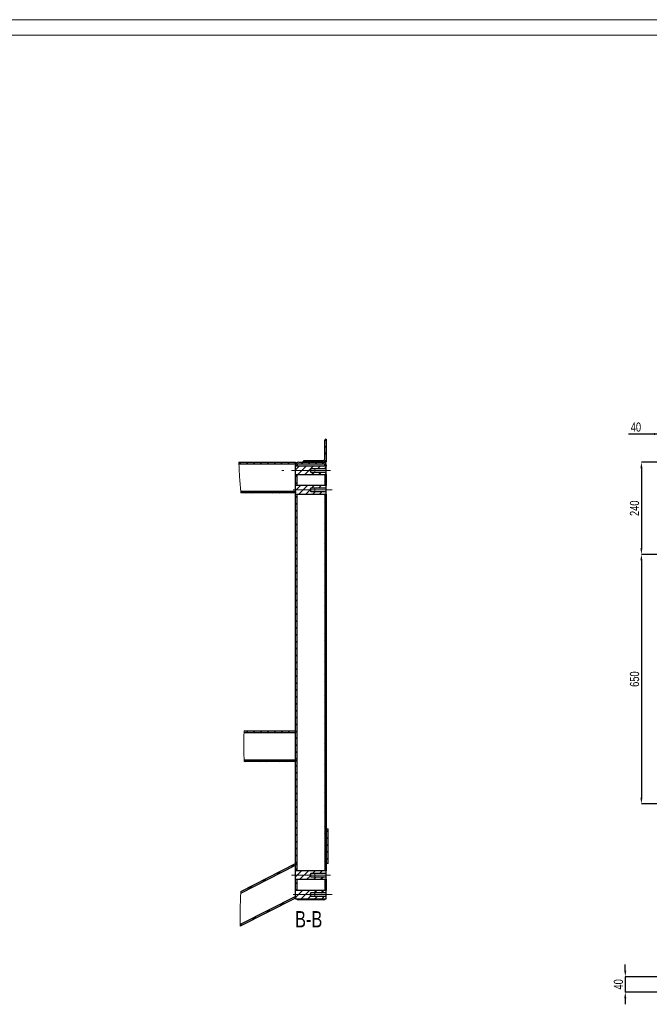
# Model space of a CAD drawing. Header units: millimetres. Extents: x 0 to 841, y 0 to 594.
# Tile 6 of 10: x 248 to 453, y 273 to 594. Entities that reach past the tile are written whole.
import ezdxf

# ---------------------------------------------------------------- set-up
doc = ezdxf.new("R2010")
doc.units = ezdxf.units.MM
doc.header["$PDSIZE"] = -1
doc.linetypes.add('CENTERX2', pattern=[20.32, 12.7, -2.54, 2.54, -2.54])
for name, color, linetype in [('COTES', 1, 'Continuous'), ('NOTES', 6, 'Continuous'), ('TRAIT-FINS', 9, 'Continuous'), ('TRAIT-MIXTES', 3, 'CENTERX2')]:
    doc.layers.add(name, color=color, linetype=linetype)
doc.layers.add('TRAIT-FORT', color=4, linetype='Continuous', lineweight=25)
doc.styles.add('SLDTEXTSTYLE0', font='TXT', dxfattribs={"width": 0.75})
doc.dimstyles.new('SLDDIMSTYLE0', dxfattribs={"dimtxt": 3, "dimasz": 2, "dimexe": 0, "dimexo": 0.0625, "dimgap": 0.75, "dimtad": 1, "dimdec": 0, "dimlfac": 8, "dimrnd": 1e-09, "dimzin": 12, "dimdsep": 46, "dimtxsty": 'SLDTEXTSTYLE0', "dimsah": 1, "dimcen": 0.09, "dimadec": 0, "dimazin": 3, "dimtfac": 1, "dimtdec": 0, "dimtofl": 0, "dimtmove": 0, "dimatfit": 3, "dimfxl": 1, "dimfrac": 2, "dimtolj": 1, "dimtzin": 12, "dimarcsym": 0})
doc.dimstyles.new('SLDDIMSTYLE12', dxfattribs={"dimtxt": 3, "dimasz": 2, "dimexe": 0, "dimexo": 0.0625, "dimgap": 0.75, "dimtad": 1, "dimdec": 0, "dimlfac": 8, "dimrnd": 1e-09, "dimzin": 12, "dimdsep": 46, "dimtxsty": 'SLDTEXTSTYLE0', "dimsah": 1, "dimcen": 0.09, "dimadec": 0, "dimazin": 3, "dimtfac": 1, "dimtdec": 0, "dimtmove": 0, "dimatfit": 0, "dimfxl": 1, "dimfrac": 2, "dimtolj": 1, "dimtzin": 12, "dimarcsym": 0})

# ---------------------------------------------------------------- blocks, each defined once
blk = doc.blocks.new('_D_38')
at = {"layer": 'COTES', "color": 0, "lineweight": -2, "transparency": 16777216}
for p, q in [((444.93, 284.43), (444.93, 286.43)), ((461.22, 282.43), (444.93, 282.43)), ((444.93, 282.43), (444.93, 277.43)), ((457.22, 277.43), (444.93, 277.43)), ((444.93, 275.43), (444.93, 273.43))]:
    blk.add_line(p, q, dxfattribs=at)
at = {"layer": 'COTES', "color": 0, "transparency": 16777216}
for points in [[(444.59, 284.43), (445.26, 284.43), (444.93, 282.43)], [(444.59, 275.43), (445.26, 275.43), (444.93, 277.43)]]:
    blk.add_solid(points, dxfattribs=at)
at = {"layer": 'Defpoints', "color": 0, "transparency": 16777216}
for p in [(461.29, 282.43), (444.93, 277.43), (457.29, 277.43)]:
    blk.add_point(p, dxfattribs=at)
at = {"layer": 'COTES', "color": 0, "transparency": 16777216, "insert": (441.18, 279.93), "char_height": 3, "attachment_point": 2, "rotation": 90, "style": 'SLDTEXTSTYLE0'}
blk.add_mtext('\\A1;40', dxfattribs=at)
blk = doc.blocks.new('_D_40')
at = {"layer": 'COTES', "color": 0, "lineweight": -2, "transparency": 16777216}
for p, q in [((454.29, 459.11), (445.97, 459.11)), ((456.29, 449), (456.29, 459.11)), ((461.29, 449), (461.29, 459.11)), ((463.29, 459.11), (465.29, 459.11))]:
    blk.add_line(p, q, dxfattribs=at)
at = {"layer": 'COTES', "color": 0, "transparency": 16777216}
for points in [[(454.29, 459.44), (454.29, 458.78), (456.29, 459.11)], [(463.29, 459.44), (463.29, 458.78), (461.29, 459.11)]]:
    blk.add_solid(points, dxfattribs=at)
at = {"layer": 'Defpoints', "color": 0, "transparency": 16777216}
for p in [(461.29, 459.11), (456.29, 448.93), (461.29, 448.93)]:
    blk.add_point(p, dxfattribs=at)
at = {"layer": 'COTES', "color": 0, "transparency": 16777216, "insert": (448.4, 462.86), "char_height": 3, "attachment_point": 2, "style": 'SLDTEXTSTYLE0'}
blk.add_mtext('\\A1;40', dxfattribs=at)
blk = doc.blocks.new('_D_43')
at = {"layer": 'COTES', "color": 0, "lineweight": -2, "transparency": 16777216}
for p, q in [((457.22, 449.93), (450.18, 449.93)), ((450.18, 447.93), (450.18, 421.93)), ((458.41, 419.93), (450.18, 419.93))]:
    blk.add_line(p, q, dxfattribs=at)
at = {"layer": 'COTES', "color": 0, "transparency": 16777216}
for points in [[(449.85, 447.93), (450.51, 447.93), (450.18, 449.93)], [(449.85, 421.93), (450.51, 421.93), (450.18, 419.93)]]:
    blk.add_solid(points, dxfattribs=at)
at = {"layer": 'Defpoints', "color": 0, "transparency": 16777216}
for p in [(457.29, 449.93), (450.18, 419.93), (458.47, 419.93)]:
    blk.add_point(p, dxfattribs=at)
at = {"layer": 'COTES', "color": 0, "transparency": 16777216, "insert": (446.43, 434.93), "char_height": 3, "attachment_point": 2, "rotation": 90, "style": 'SLDTEXTSTYLE0'}
blk.add_mtext('\\A1;240', dxfattribs=at)
blk = doc.blocks.new('_D_44')
at = {"layer": 'COTES', "color": 0, "lineweight": -2, "transparency": 16777216}
for p, q in [((458.41, 419.93), (450.18, 419.93)), ((450.18, 417.93), (450.18, 340.68)), ((458.41, 338.68), (450.18, 338.68))]:
    blk.add_line(p, q, dxfattribs=at)
at = {"layer": 'COTES', "color": 0, "transparency": 16777216}
for points in [[(449.85, 417.93), (450.51, 417.93), (450.18, 419.93)], [(449.85, 340.68), (450.51, 340.68), (450.18, 338.68)]]:
    blk.add_solid(points, dxfattribs=at)
at = {"layer": 'Defpoints', "color": 0, "transparency": 16777216}
for p in [(458.47, 419.93), (450.18, 338.68), (458.47, 338.68)]:
    blk.add_point(p, dxfattribs=at)
at = {"layer": 'COTES', "color": 0, "transparency": 16777216, "insert": (446.43, 379.31), "char_height": 3, "attachment_point": 2, "rotation": 90, "style": 'SLDTEXTSTYLE0'}
blk.add_mtext('\\A1;650', dxfattribs=at)
blk = doc.blocks.new('SW_HATCH_0')
at = {"layer": 'TRAIT-FINS', "color": 0}
for p, q in [((-0.5, 127.47), (0, 127.97)), ((-0.5, 125.22), (0, 125.72)), ((-0.5, 122.98), (0, 123.48)), ((-28.2, 119.97), (-27.7, 120.47)), ((-25.96, 119.97), (-25.46, 120.47)), ((-23.71, 119.97), (-23.21, 120.47)), ((-21.47, 119.97), (-20.97, 120.47)), ((-19.22, 119.97), (-18.72, 120.47)), ((-16.98, 119.97), (-16.48, 120.47)), ((-14.73, 119.97), (-14.23, 120.47)), ((-12.49, 119.97), (-11.99, 120.47)), ((-10.24, 119.97), (-10, 120.21)), ((-10, 117.97), (-8.79, 119.18)), ((-9.29, 116.43), (-6.54, 119.18)), ((-8, 119.97), (-7.5, 120.47)), ((-7.5, 120.47), (-7, 120.97)), ((-7.05, 116.43), (-4.3, 119.18)), ((-5.75, 119.97), (-5.25, 120.47)), ((-5.25, 120.47), (-4.75, 120.97)), ((-3.51, 119.97), (-3.01, 120.47)), ((-3.01, 120.47), (-2.51, 120.97)), ((-2.9, 118.34), (-2.05, 119.18)), ((-1.26, 119.97), (-0.78, 120.45)), ((-0.76, 120.47), (0, 121.23)), ((-0.65, 118.34), (0, 118.99)), ((-10, 115.72), (-9.5, 116.22)), ((-4.8, 116.43), (-3.96, 117.27)), ((-2.56, 116.43), (-1.71, 117.27)), ((-0.5, 116.24), (-0.31, 116.43)), ((-0.31, 116.43), (0, 116.74)), ((-10, 113.48), (-9.5, 113.98)), ((-10, 111.23), (-8.4, 112.83)), ((-8.91, 110.08), (-6.16, 112.83)), ((-4.76, 111.99), (-3.91, 112.83)), ((-2.51, 111.99), (-1.67, 112.83)), ((-0.5, 114), (0, 114.5)), ((-0.27, 111.99), (0, 112.25)), ((-26.48, 110.47), (-25.98, 110.97)), ((-24.23, 110.47), (-23.73, 110.97)), ((-21.99, 110.47), (-21.49, 110.97)), ((-19.74, 110.47), (-19.24, 110.97)), ((-17.5, 110.47), (-17, 110.97)), ((-15.25, 110.47), (-14.75, 110.97)), ((-13.01, 110.47), (-12.51, 110.97)), ((-10.76, 110.47), (-10.26, 110.97)), ((-10, 108.99), (-9.5, 109.49)), ((-6.66, 110.08), (-5.31, 111.44)), ((-4.42, 110.08), (-3.57, 110.92)), ((-2.17, 110.08), (-1.33, 110.92)), ((-0.5, 109.51), (0, 110.01)), ((-10, 106.74), (-9.5, 107.24)), ((-0.5, 107.26), (0, 107.76)), ((-10, 104.5), (-9.5, 105)), ((-10, 102.25), (-9.5, 102.75)), ((-0.5, 105.02), (0, 105.52)), ((-0.5, 102.77), (0, 103.27)), ((-10, 100.01), (-9.5, 100.51)), ((-0.5, 100.53), (0, 101.03)), ((-10, 97.76), (-9.5, 98.26)), ((-0.5, 98.28), (0, 98.78)), ((-0.5, 96.04), (0, 96.54)), ((-10, 95.52), (-9.5, 96.02)), ((-10, 93.27), (-9.5, 93.77)), ((-0.5, 93.79), (0, 94.29)), ((-10, 91.03), (-9.5, 91.53)), ((-0.5, 91.55), (0, 92.05)), ((-0.5, 89.3), (0, 89.8)), ((-10, 88.78), (-9.5, 89.28)), ((-10, 86.54), (-9.5, 87.04)), ((-0.5, 87.06), (0, 87.56)), ((-10, 84.29), (-9.5, 84.79)), ((-0.5, 84.81), (0, 85.31)), ((-10, 82.05), (-9.5, 82.55)), ((-10, 79.8), (-9.5, 80.3)), ((-0.5, 82.57), (0, 83.07)), ((-0.5, 80.32), (0, 80.82)), ((-10, 77.56), (-9.5, 78.06)), ((-0.5, 78.08), (0, 78.58)), ((-10, 75.31), (-9.5, 75.81)), ((-0.5, 75.83), (0, 76.33)), ((-0.5, 73.59), (0, 74.09)), ((-10, 73.07), (-9.5, 73.57)), ((-10, 70.82), (-9.5, 71.32)), ((-0.5, 71.34), (0, 71.84)), ((-10, 68.58), (-9.5, 69.08)), ((-0.5, 69.1), (0, 69.6)), ((-0.5, 66.85), (0, 67.35)), ((-10, 66.33), (-9.5, 66.83)), ((-10, 64.09), (-9.5, 64.59)), ((-0.5, 64.61), (0, 65.11)), ((-10, 61.84), (-9.5, 62.34)), ((-0.5, 62.36), (0, 62.86)), ((-10, 59.6), (-9.5, 60.1)), ((-10, 57.35), (-9.5, 57.85)), ((-0.5, 60.12), (0, 60.62)), ((-0.5, 57.87), (0, 58.37)), ((-10, 55.11), (-9.5, 55.61)), ((-0.5, 55.63), (0, 56.13)), ((-10, 52.86), (-9.5, 53.36)), ((-0.5, 53.38), (0, 53.88)), ((-0.5, 51.14), (0, 51.64)), ((-10, 50.62), (-9.5, 51.12)), ((-10, 48.37), (-9.5, 48.87)), ((-0.5, 48.89), (0, 49.39)), ((-10, 46.13), (-9.5, 46.63)), ((-0.5, 46.65), (0, 47.15)), ((-0.5, 44.4), (0, 44.9)), ((-10, 43.88), (-9.5, 44.38)), ((-10, 41.64), (-9.5, 42.14)), ((-0.5, 42.16), (0, 42.66)), ((-10, 39.39), (-9.5, 39.89)), ((-0.5, 39.91), (0, 40.41)), ((-10, 37.15), (-9.5, 37.65)), ((-10, 34.9), (-9.5, 35.4)), ((-0.5, 37.67), (0, 38.17)), ((-0.5, 35.42), (0, 35.92)), ((-25.9, 32.47), (-25.4, 32.97)), ((-23.65, 32.47), (-23.15, 32.97)), ((-21.41, 32.47), (-20.91, 32.97)), ((-19.16, 32.47), (-18.66, 32.97)), ((-16.92, 32.47), (-16.42, 32.97)), ((-14.67, 32.47), (-14.17, 32.97)), ((-12.43, 32.47), (-11.93, 32.97)), ((-10.18, 32.47), (-10, 32.66)), ((-10, 32.66), (-9.5, 33.16)), ((-0.5, 33.18), (0, 33.68)), ((-10, 30.41), (-9.5, 30.91)), ((-0.5, 30.93), (0, 31.43)), ((-0.5, 28.69), (0, 29.19)), ((-10, 28.17), (-9.5, 28.67)), ((-10, 25.92), (-9.5, 26.42)), ((-0.5, 26.44), (0, 26.94)), ((-26.42, 22.97), (-25.92, 23.47)), ((-24.17, 22.97), (-23.67, 23.47)), ((-21.93, 22.97), (-21.43, 23.47)), ((-19.68, 22.97), (-19.18, 23.47)), ((-17.44, 22.97), (-16.94, 23.47)), ((-15.19, 22.97), (-14.69, 23.47)), ((-12.95, 22.97), (-12.45, 23.47)), ((-10.7, 22.97), (-10.2, 23.47)), ((-10, 23.68), (-9.5, 24.18)), ((-0.5, 24.2), (0, 24.7)), ((-0.5, 21.95), (0, 22.45)), ((-10, 21.43), (-9.5, 21.93)), ((-10, 19.19), (-9.5, 19.69)), ((-0.5, 19.71), (0, 20.21)), ((-10, 16.94), (-9.5, 17.44)), ((-0.5, 17.46), (0, 17.96)), ((-10, 14.7), (-9.5, 15.2)), ((-10, 12.45), (-9.5, 12.95)), ((-0.5, 15.22), (0, 15.72)), ((-0.5, 12.97), (0, 13.47)), ((-10, 10.21), (-9.5, 10.71)), ((-0.5, 10.73), (0, 11.23)), ((-10, 7.96), (-9.5, 8.46)), ((-0.5, 8.48), (0, 8.98)), ((-0.5, 6.24), (0, 6.74)), ((-10, 5.72), (-9.5, 6.22)), ((-10, 3.47), (-9.5, 3.97)), ((-0.5, 3.99), (0, 4.49)), ((-10, 1.23), (-9.5, 1.73)), ((-0.5, 1.75), (0, 2.25)), ((-0.5, -0.5), (0, 0)), ((0, 0), (0.62, 0.62)), ((-10, -1.02), (-9.5, -0.52)), ((-10, -3.26), (-9.5, -2.76)), ((-0.5, -2.75), (0, -2.25)), ((0, -2.25), (0.62, -1.62)), ((-10, -5.51), (-9.5, -5.01)), ((-0.5, -4.99), (0, -4.49)), ((0, -4.49), (0.62, -3.87)), ((0, -6.74), (0.62, -6.11)), ((-10, -7.75), (-9.5, -7.25)), ((-10, -10), (-9.5, -9.5)), ((-0.5, -7.24), (0, -6.74)), ((-0.5, -9.48), (0, -8.98)), ((0, -8.98), (0.62, -8.36)), ((-16.16, -13.91), (-15.01, -12.77)), ((-11.58, -11.58), (-10.44, -10.44)), ((-10, -12.25), (-9.5, -11.75)), ((-10, -14.49), (-8.09, -12.58)), ((-8.6, -15.33), (-5.85, -12.58)), ((-4.45, -13.43), (-3.6, -12.58)), ((-2.2, -13.43), (-1.36, -12.58)), ((-0.5, -11.73), (0, -11.23)), ((-20.73, -16.24), (-19.59, -15.1)), ((-6.35, -15.33), (-5.19, -14.17)), ((-4.11, -15.33), (-3.26, -14.49)), ((-1.86, -15.33), (-1.02, -14.49)), ((-0.5, -16.22), (0, -15.72)), ((-25.31, -18.57), (-24.17, -17.43)), ((-10, -16.74), (-9.5, -16.24)), ((-10, -18.98), (-9.95, -18.93)), ((-10, -21.23), (-7.71, -18.93)), ((-9.95, -18.93), (-9.93, -18.92)), ((-9.93, -18.92), (-9.5, -18.48)), ((-8.21, -21.68), (-5.46, -18.93)), ((-4.06, -19.78), (-3.22, -18.93)), ((-1.81, -19.78), (-0.97, -18.93)), ((-0.5, -18.46), (0, -17.96)), ((-10.43, -21.66), (-10, -21.23)), ((-8.56, -22.03), (-8.21, -21.68)), ((-6.31, -22.03), (-5.97, -21.68)), ((-5.97, -21.68), (-5.05, -20.76)), ((-4.07, -22.03), (-3.72, -21.68)), ((-3.72, -21.68), (-2.88, -20.84)), ((-1.82, -22.03), (-1.48, -21.68)), ((-1.48, -21.68), (-0.63, -20.84)), ((-19.58, -26.32), (-18.44, -25.18)), ((-15.01, -23.99), (-13.86, -22.84)), ((-24.16, -28.65), (-23.02, -27.51)), ((-28.04, -30.28), (-27.59, -29.84))]:
    blk.add_line(p, q, dxfattribs=at)

msp = doc.modelspace()

# ---------------------------------------------------------------- linework, layer by layer
at = {"lineweight": 18}
for p, q in [((841, 594), (0, 594)), ((836, 589), (5, 589))]:
    msp.add_line(p, q, dxfattribs=at)
at = {"layer": 'TRAIT-FINS', "lineweight": 18}
for p, q in [((347.609981, 447.89335), (343.859981, 447.89335)), ((343.859981, 447.89335), (343.859981, 446.643351)), ((347.609981, 446.643351), (343.859981, 446.643351)), ((347.609981, 441.543347), (343.859981, 441.543347)), ((343.859981, 441.543347), (343.859981, 440.293348)), ((347.609981, 440.293348), (343.859981, 440.293348)), ((347.609981, 316.130849), (343.859981, 316.130849)), ((343.859981, 316.130849), (343.859981, 314.880847)), ((347.609981, 314.880847), (343.859981, 314.880847)), ((347.609981, 309.78085), (343.859981, 309.78085)), ((343.859981, 309.78085), (343.859981, 308.530847)), ((347.609981, 308.530847), (343.859981, 308.530847))]:
    msp.add_line(p, q, dxfattribs=at)
at = {"layer": 'TRAIT-FORT', "lineweight": 25}
for p, q in [((347.10998, 451.059281), (347.10998, 457.121773)), ((347.42248, 457.434281), (347.609981, 457.434281)), ((347.609981, 457.434281), (347.609981, 449.93428)), ((319.167355, 449.93428), (337.609982, 449.93428)), ((319.173946, 449.434279), (337.609982, 449.434279)), ((337.609982, 449.93428), (337.609982, 449.434279)), ((337.609982, 449.434279), (337.609982, 448.934278)), ((337.609982, 448.643348), (337.609982, 448.934278)), ((338.109981, 448.643348), (338.109981, 448.934278)), ((338.609982, 449.93428), (346.609983, 449.93428)), ((338.609982, 449.434279), (346.609983, 449.434279)), ((340.109981, 449.93428), (340.109981, 450.121774)), ((347.609981, 449.93428), (340.109981, 449.93428)), ((340.422481, 450.434274), (346.484981, 450.434274)), ((347.10998, 448.934278), (347.10998, 448.643348)), ((347.609981, 448.934278), (347.609981, 448.643348)), ((338.109981, 448.643348), (337.609982, 448.643348)), ((337.609982, 445.893346), (337.609982, 448.643348)), ((347.609981, 448.643348), (337.609982, 448.643348)), ((337.609982, 445.893346), (347.609981, 445.893346)), ((337.609982, 445.893346), (338.109981, 445.893346)), ((337.609982, 442.293352), (337.609982, 445.893346)), ((338.109981, 442.293352), (338.109981, 445.893346)), ((342.609982, 447.7996), (342.290773, 447.268351)), ((342.290773, 447.268351), (342.609982, 446.737102)), ((347.609981, 447.7996), (342.609982, 447.7996)), ((342.609982, 446.737102), (342.609982, 447.7996)), ((342.609982, 446.737102), (347.609981, 446.737102)), ((347.609981, 448.643348), (347.10998, 448.643348)), ((347.10998, 445.893346), (347.609981, 445.893346)), ((347.10998, 445.893346), (347.10998, 442.293352)), ((347.609981, 447.7996), (347.609981, 448.643348)), ((347.609981, 446.737102), (347.609981, 447.7996)), ((347.609981, 445.893346), (347.609981, 446.737102)), ((347.609981, 445.893346), (347.609981, 442.293352)), ((337.609982, 440.434276), (319.758064, 440.434276)), ((337.609982, 439.934275), (319.808396, 439.934275)), ((337.609982, 439.54335), (337.609982, 442.293352)), ((347.609981, 442.293352), (337.609982, 442.293352)), ((338.109981, 442.293352), (337.609982, 442.293352)), ((337.609982, 440.434276), (337.609982, 439.934275)), ((337.609982, 439.54335), (347.609981, 439.54335)), ((337.609982, 439.54335), (338.109981, 439.54335)), ((337.609982, 316.880847), (337.609982, 439.54335)), ((338.109981, 316.880847), (338.109981, 439.54335)), ((342.609982, 441.449596), (342.290773, 440.918348)), ((342.290773, 440.918348), (342.609982, 440.387099)), ((347.609981, 441.449596), (342.609982, 441.449596)), ((342.609982, 440.387099), (342.609982, 441.449596)), ((342.609982, 440.387099), (347.609981, 440.387099)), ((347.609981, 442.293352), (347.10998, 442.293352)), ((347.10998, 439.54335), (347.10998, 316.880847)), ((347.10998, 439.54335), (347.609981, 439.54335)), ((347.609981, 441.449596), (347.609981, 442.293352)), ((347.609981, 440.387099), (347.609981, 441.449596)), ((347.609981, 439.54335), (347.609981, 440.387099)), ((347.609981, 439.54335), (347.609981, 316.880847)), ((320.82439, 362.434277), (337.609982, 362.434277)), ((337.609982, 362.434277), (337.609982, 361.934277)), ((320.813712, 361.934277), (337.609982, 361.934277)), ((337.609982, 352.934277), (320.827559, 352.934277)), ((337.609982, 352.934277), (337.609982, 352.434277)), ((337.609982, 352.434277), (320.835955, 352.434277)), ((347.609981, 319.309278), (347.609981, 330.559279)), ((347.609981, 330.559279), (348.234981, 330.559279)), ((348.234981, 319.309278), (348.234981, 330.559279)), ((319.760011, 309.594008), (337.609982, 318.687389)), ((319.788537, 310.169681), (337.609982, 319.24853)), ((337.609982, 319.24853), (337.609982, 318.687389)), ((348.234981, 319.309278), (347.609981, 319.309278)), ((337.609982, 314.130849), (337.609982, 316.880847)), ((347.609981, 316.880847), (337.609982, 316.880847)), ((338.109981, 316.880847), (337.609982, 316.880847)), ((342.609982, 316.037099), (342.290773, 315.50585)), ((342.290773, 315.50585), (342.609982, 314.974597)), ((342.609982, 314.974597), (342.609982, 316.037099)), ((347.609981, 316.037099), (342.609982, 316.037099)), ((342.609982, 314.974597), (347.609981, 314.974597)), ((347.609981, 316.880847), (347.10998, 316.880847)), ((347.609981, 316.037099), (347.609981, 316.880847)), ((347.609981, 314.974597), (347.609981, 316.037099)), ((347.609981, 314.130849), (347.609981, 314.974597)), ((337.609982, 314.130849), (347.609981, 314.130849)), ((337.609982, 314.130849), (338.109981, 314.130849)), ((337.609982, 310.547276), (337.609982, 314.130849)), ((338.109981, 310.547276), (338.109981, 314.130849)), ((347.10998, 314.130849), (347.609981, 314.130849)), ((347.10998, 314.130849), (347.10998, 310.547276)), ((347.609981, 314.130849), (347.609981, 310.547276)), ((337.609982, 308.586827), (319.568293, 299.395776)), ((337.609982, 308.025683), (319.582225, 298.841729)), ((337.609982, 310.530848), (337.609982, 310.547276)), ((338.109981, 310.547276), (337.609982, 310.547276)), ((338.109981, 310.530848), (337.609982, 310.530848)), ((337.609982, 310.530751), (337.609982, 310.530848)), ((347.609981, 310.530848), (337.609982, 310.530848)), ((337.609982, 307.78085), (337.609982, 310.530848)), ((337.609982, 308.586827), (337.609982, 308.025683)), ((337.609982, 307.78085), (347.609981, 307.78085)), ((337.852993, 307.78085), (347.366969, 307.78085)), ((338.109981, 310.530848), (338.109981, 310.547276)), ((338.109981, 310.530751), (338.109981, 310.530848)), ((342.609982, 309.687099), (342.290773, 309.155847)), ((342.290773, 309.155847), (342.609982, 308.624598)), ((342.609982, 308.624598), (342.609982, 309.687099)), ((347.609981, 309.687099), (342.609982, 309.687099)), ((342.609982, 308.624598), (347.609981, 308.624598)), ((347.10998, 310.547276), (347.10998, 310.530848)), ((347.609981, 310.547276), (347.10998, 310.547276)), ((347.609981, 310.530848), (347.10998, 310.530848)), ((347.10998, 310.530751), (347.10998, 310.530848)), ((347.609981, 310.547276), (347.609981, 310.530848)), ((347.609981, 310.530751), (347.609981, 310.530848)), ((347.609981, 309.687099), (347.609981, 310.530848)), ((347.609981, 308.624598), (347.609981, 309.687099)), ((347.609981, 307.78085), (347.609981, 308.624598)), ((346.609983, 307.434278), (338.609982, 307.434278))]:
    msp.add_line(p, q, dxfattribs=at)
for centre, radius, start, end in [((347.422485, 457.121776), 0.312504, 90.00083822, 180.0005278), ((338.609989, 448.934273), 1.000007, 90.00040982, 179.99969691), ((338.609984, 448.934276), 0.500004, 90.00030309, 179.99969691), ((340.422473, 450.121782), 0.312492, 89.99850623, 180.00149377), ((346.484978, 451.059276), 0.625002, 270.00025523, 0.00042779), ((346.609974, 448.934273), 1.000007, 0.00030309, 89.99948346), ((346.60998, 448.934279), 0.5, 359.99993872, 89.99963439), ((338.60997, 308.434253), 0.999975, 220.7999622, 270.00067565), ((346.609993, 308.434253), 0.999975, 269.99943107, 319.2000378)]:
    msp.add_arc(centre, radius, start, end, dxfattribs=at)
at = {"layer": 'TRAIT-MIXTES', "lineweight": 18}
for p, q in [((349.007426, 447.268349), (333.099018, 447.268349)), ((349.511629, 440.918349), (336.473492, 440.934277)), ((349.007426, 315.505849), (334.979822, 315.505849)), ((349.511629, 309.155849), (334.443856, 309.155849))]:
    msp.add_line(p, q, dxfattribs=at)
for centre, radius, start, end in [((428.506735, 451.922824), 109.357461, 181.04191756, 186.29382424), ((570.59261, 357.723132), 249.812647, 178.91941116, 181.2131158), ((462.925082, 301.896928), 143.375412, 176.69219992, 181.22101344)]:
    msp.add_arc(centre, radius, start, end, dxfattribs=at)

# ---------------------------------------------------------------- block references
at = {"layer": 'TRAIT-FINS'}
msp.add_blockref('SW_HATCH_0', (347.609981, 329.462408), dxfattribs=at)

# ---------------------------------------------------------------- texts
at = {"layer": 'NOTES', "insert": (341.874378, 303.782932), "char_height": 5.2916667, "attachment_point": 2, "style": 'SLDTEXTSTYLE0'}
msp.add_mtext('B-B', dxfattribs=at)

# ---------------------------------------------------------------- dimensions: what is measured, and where the dimension line sits
at = {"layer": 'COTES'}
dim = msp.add_linear_dim(base=(461.285183, 459.108607), p1=(456.285183, 448.934277), p2=(461.285183, 448.934277), dimstyle='SLDDIMSTYLE0', dxfattribs=at)
dim.commit()
dim.dimension.update_dxf_attribs({"geometry": '_D_40', "text_midpoint": (448.403104, 459.108607), "dimtype": 160})
for base, p1, p2, dimstyle, picture, middle in [((450.179519, 419.934277), (457.285183, 449.934277), (458.472683, 419.934277), 'SLDDIMSTYLE0', '_D_43', (450.179519, 434.934277)), ((450.179519, 338.684277), (458.472683, 419.934277), (458.472683, 338.684277), 'SLDDIMSTYLE0', '_D_44', (450.179519, 379.309277)), ((444.927291, 277.434277), (461.285183, 282.434277), (457.285183, 277.434277), 'SLDDIMSTYLE12', '_D_38', (444.927291, 279.934277))]:
    dim = msp.add_linear_dim(base=base, p1=p1, p2=p2, angle=90, dimstyle=dimstyle, dxfattribs=at)
    dim.commit()
    dim.dimension.update_dxf_attribs({"geometry": picture, "text_midpoint": middle, "dimtype": 160})

doc.saveas('drawing.dxf')
